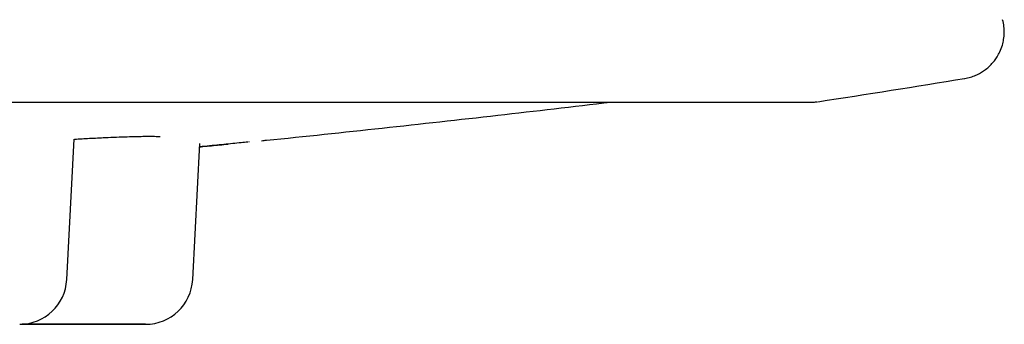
# Model space of a CAD drawing. Header units: millimetres. Extents: x 8 to 916, y 12 to 932.
# Tile 8 of 72: x 543.03 to 549.3, y 440.79 to 442.73. Entities that reach past the tile are written whole.
import ezdxf

# ---------------------------------------------------------------- set-up
doc = ezdxf.new("R2010")
doc.units = ezdxf.units.MM

msp = doc.modelspace()

# ---------------------------------------------------------------- linework, layer by layer
at = {"color": 7, "linetype": 'Continuous', "lineweight": 30}
for p, q in [((543.3266, 441.0752), (543.3733, 441.9683)), ((544.1284, 441.0753), (544.1737, 441.9396)), ((544.4876, 441.9504), (544.4846, 441.9501))]:
    msp.add_line(p, q, dxfattribs=at)
at = {"color": 7, "linetype": 'Continuous', "lineweight": 30, "flags": 128}
msp.add_lwpolyline([(543.0436, 440.7909), (543.0853, 440.7909), (543.1381, 440.7909), (543.1895, 440.7909), (543.2392, 440.7909), (543.2869, 440.7909), (543.332, 440.7909), (543.3743, 440.7909), (543.4134, 440.791), (543.4491, 440.791), (543.481, 440.791), (543.5089, 440.791), (543.5326, 440.791), (543.5518, 440.791), (543.5666, 440.791), (543.5766, 440.791), (543.5819, 440.791), (543.5825, 440.791), (543.5782, 440.791), (543.5692, 440.791), (543.5554, 440.791), (543.5371, 440.791), (543.5144, 440.791), (543.4874, 440.791), (543.4563, 440.791), (543.4215, 440.791), (543.3831, 440.7909), (543.3414, 440.7909), (543.2969, 440.7909), (543.2498, 440.7909), (543.2005, 440.7909), (543.1494, 440.7909), (543.0969, 440.7909), (543.0437, 440.7909)], dxfattribs=at)
at = {"color": 7, "linetype": 'Continuous', "lineweight": 30}
for centre, radius, start, end in [((531.402, 550.9405), 110.01, 278.73516, 279.22756), ((543.027, 441.0909), 0.3, 270.00481, 357.00481), ((543.8288, 441.091), 0.3, 270.00481, 357.00481)]:
    msp.add_arc(centre, radius, start, end, dxfattribs=at)
for points, knots in [([(549.0432, 442.3542), (549.0556, 442.3567), (549.0797, 442.3615), (549.1134, 442.3739), (549.1433, 442.3888), (549.1711, 442.4066), (549.1956, 442.4263), (549.2163, 442.447), (549.2341, 442.4682), (549.2516, 442.4933), (549.2694, 442.5263), (549.2834, 442.5636), (549.2924, 442.6034), (549.2961, 442.6432), (549.2945, 442.6855), (549.2883, 442.7136), (549.2851, 442.7279)], [0, 0, 0, 0, 0.079237, 0.15371, 0.222332, 0.284198, 0.355001, 0.411579, 0.458822, 0.518225, 0.59186, 0.678916, 0.752114, 0.830948, 0.914096, 1, 1, 1, 1]), ([(514.7438, 442.2014), (514.7438, 442.2014), (514.7437, 442.2014), (514.7445, 442.2014), (514.7468, 442.2014), (514.7538, 442.2014), (514.7653, 442.2014), (514.7811, 442.2014), (514.8011, 442.2014), (514.8254, 442.2014), (514.8538, 442.2014), (514.8864, 442.2014), (514.9232, 442.2014), (514.9641, 442.2015), (515.0092, 442.2015), (515.0585, 442.2015), (515.1119, 442.2015), (515.1694, 442.2015), (515.231, 442.2015), (515.2967, 442.2015), (515.3665, 442.2015), (515.4404, 442.2015), (515.5182, 442.2015), (515.6001, 442.2015), (515.686, 442.2015), (515.7759, 442.2015), (515.8697, 442.2015), (515.9675, 442.2015), (516.0692, 442.2015), (516.1747, 442.2016), (516.2841, 442.2016), (516.3973, 442.2016), (516.5144, 442.2016), (516.6351, 442.2016), (516.7597, 442.2016), (516.8879, 442.2016), (517.0198, 442.2016), (517.1553, 442.2016), (517.2945, 442.2017), (517.4372, 442.2017), (517.5834, 442.2017), (517.7332, 442.2017), (517.8864, 442.2017), (518.043, 442.2017), (518.203, 442.2017), (518.3663, 442.2017), (518.533, 442.2018), (518.7029, 442.2018), (518.876, 442.2018), (519.0523, 442.2018), (519.2317, 442.2018), (519.4141, 442.2018), (519.5997, 442.2019), (519.7882, 442.2019), (519.9796, 442.2019), (520.1739, 442.2019), (520.3711, 442.2019), (520.5711, 442.2019), (520.7738, 442.202), (520.9792, 442.202), (521.1872, 442.202), (521.3978, 442.202), (521.611, 442.202), (521.8266, 442.202), (522.0447, 442.2021), (522.2651, 442.2021), (522.4878, 442.2021), (522.7128, 442.2021), (522.94, 442.2021), (523.1693, 442.2022), (523.4008, 442.2022), (523.6342, 442.2022), (523.8696, 442.2022), (524.1069, 442.2022), (524.3461, 442.2023), (524.587, 442.2023), (524.8297, 442.2023), (525.0741, 442.2023), (525.32, 442.2023), (525.5675, 442.2024), (525.8164, 442.2024), (526.0668, 442.2024), (526.3185, 442.2024), (526.5715, 442.2024), (526.8258, 442.2025), (527.0812, 442.2025), (527.3377, 442.2025), (527.5952, 442.2025), (527.8537, 442.2026), (528.1131, 442.2026), (528.3733, 442.2026), (528.6343, 442.2026), (528.896, 442.2026), (529.1583, 442.2027), (529.4212, 442.2027), (529.6846, 442.2027), (529.9484, 442.2027), (530.2126, 442.2028), (530.4771, 442.2028), (530.7419, 442.2028), (531.0068, 442.2028), (531.2718, 442.2028), (531.5368, 442.2029), (531.8019, 442.2029), (532.0668, 442.2029), (532.3315, 442.2029), (532.5961, 442.203), (532.8603, 442.203), (533.1241, 442.203), (533.3876, 442.203), (533.6505, 442.203), (533.9128, 442.2031), (534.1746, 442.2031), (534.4356, 442.2031), (534.6959, 442.2031), (534.9553, 442.2032), (535.2138, 442.2032), (535.4714, 442.2032), (535.7279, 442.2032), (535.9834, 442.2032), (536.2377, 442.2033), (536.4908, 442.2033), (536.7426, 442.2033), (536.993, 442.2033), (537.242, 442.2033), (537.4896, 442.2034), (537.7356, 442.2034), (537.98, 442.2034), (538.2228, 442.2034), (538.4638, 442.2034), (538.7031, 442.2035), (538.9405, 442.2035), (539.176, 442.2035), (539.4095, 442.2035), (539.6411, 442.2035), (539.8705, 442.2036), (540.0978, 442.2036), (540.3229, 442.2036), (540.5458, 442.2036), (540.7663, 442.2036), (540.9845, 442.2037), (541.2002, 442.2037), (541.4135, 442.2037), (541.6243, 442.2037), (541.8324, 442.2037), (542.038, 442.2037), (542.2408, 442.2038), (542.4409, 442.2038), (542.6382, 442.2038), (542.8327, 442.2038), (543.0243, 442.2038), (543.213, 442.2038), (543.3986, 442.2039), (543.5813, 442.2039), (543.7608, 442.2039), (543.9373, 442.2039), (544.1106, 442.2039), (544.2806, 442.2039), (544.4474, 442.2039), (544.6109, 442.204), (544.7711, 442.204), (544.9279, 442.204), (545.0813, 442.204), (545.2312, 442.204), (545.3776, 442.204), (545.5205, 442.204), (545.6598, 442.204), (545.7956, 442.204), (545.9277, 442.2041), (546.0561, 442.2041), (546.1808, 442.2041), (546.3018, 442.2041), (546.419, 442.2041), (546.5324, 442.2041), (546.642, 442.2041), (546.7477, 442.2041), (546.8496, 442.2041), (546.9475, 442.2041), (547.0416, 442.2042), (547.1317, 442.2042), (547.2178, 442.2042), (547.2999, 442.2042), (547.378, 442.2042), (547.452, 442.2042), (547.522, 442.2042), (547.5879, 442.2042), (547.6498, 442.2042), (547.7075, 442.2042), (547.7611, 442.2042), (547.8106, 442.2042), (547.8559, 442.2042), (547.897, 442.2042), (547.934, 442.2042), (547.9669, 442.2042), (547.9955, 442.2042), (548.0199, 442.2042), (548.0402, 442.2042), (548.0562, 442.2042), (548.0681, 442.2042), (548.0755, 442.2042), (548.0784, 442.2042), (548.0783, 442.2042), (548.0782, 442.2042)], [0, 0, 0, 0, 0.000041, 0.001625, 0.005597, 0.010589, 0.015652, 0.020721, 0.025791, 0.030861, 0.035931, 0.041002, 0.046072, 0.051142, 0.056213, 0.061283, 0.066353, 0.071424, 0.076494, 0.081564, 0.086635, 0.091705, 0.096776, 0.101846, 0.106916, 0.111987, 0.117057, 0.122127, 0.127198, 0.132268, 0.137339, 0.142409, 0.147479, 0.15255, 0.15762, 0.16269, 0.167761, 0.172831, 0.177902, 0.182972, 0.188042, 0.193113, 0.198183, 0.203253, 0.208324, 0.213394, 0.218465, 0.223535, 0.228605, 0.233676, 0.238746, 0.243816, 0.248887, 0.253957, 0.259028, 0.264098, 0.269168, 0.274239, 0.279309, 0.284379, 0.28945, 0.29452, 0.299591, 0.304661, 0.309731, 0.314802, 0.319872, 0.324942, 0.330013, 0.335083, 0.340154, 0.345224, 0.350294, 0.355365, 0.360435, 0.365505, 0.370576, 0.375646, 0.380717, 0.385787, 0.390857, 0.395928, 0.400998, 0.406068, 0.411139, 0.416209, 0.42128, 0.42635, 0.43142, 0.436491, 0.441561, 0.446632, 0.451702, 0.456772, 0.461843, 0.466913, 0.471983, 0.477054, 0.482124, 0.487195, 0.492265, 0.497335, 0.502406, 0.507476, 0.512546, 0.517617, 0.522687, 0.527758, 0.532828, 0.537898, 0.542969, 0.548039, 0.553109, 0.55818, 0.56325, 0.568321, 0.573391, 0.578461, 0.583532, 0.588602, 0.593672, 0.598743, 0.603813, 0.608884, 0.613954, 0.619024, 0.624095, 0.629165, 0.634235, 0.639306, 0.644376, 0.649447, 0.654517, 0.659587, 0.664658, 0.669728, 0.674798, 0.679869, 0.684939, 0.69001, 0.69508, 0.70015, 0.705221, 0.710291, 0.715362, 0.720432, 0.725502, 0.730573, 0.735643, 0.740713, 0.745784, 0.750854, 0.755925, 0.760995, 0.766065, 0.771136, 0.776206, 0.781276, 0.786347, 0.791417, 0.796488, 0.801558, 0.806628, 0.811699, 0.816769, 0.821839, 0.82691, 0.83198, 0.837051, 0.842121, 0.847191, 0.852262, 0.857332, 0.862402, 0.867473, 0.872543, 0.877614, 0.882684, 0.887754, 0.892825, 0.897895, 0.902965, 0.908036, 0.913106, 0.918177, 0.923247, 0.928317, 0.933388, 0.938458, 0.943528, 0.948599, 0.953669, 0.958739, 0.96381, 0.96888, 0.97395, 0.979021, 0.984091, 0.989161, 0.99423, 0.999294, 1, 1, 1, 1]), ([(544.567, 441.9585), (544.5773, 441.9596), (544.8333, 441.9849), (545.3346, 442.0385), (546.0653, 442.1188), (546.5502, 442.1759), (546.7899, 442.2041)], [0, 0, 0, 0, 0.013921, 0.345086, 0.676262, 1, 1, 1, 1]), ([(546.7897, 442.2041), (546.8057, 442.2041), (546.8559, 442.2041), (546.9362, 442.2041), (547.0309, 442.2041), (547.1214, 442.2041), (547.208, 442.2041), (547.2905, 442.2042), (547.3691, 442.2042), (547.4436, 442.2042), (547.5141, 442.2042), (547.5805, 442.2042), (547.6428, 442.2042), (547.701, 442.2042), (547.7551, 442.2042), (547.805, 442.2042), (547.8508, 442.2042), (547.8925, 442.2042), (547.93, 442.2042), (547.9633, 442.2042), (547.9924, 442.2042), (548.0173, 442.2042), (548.038, 442.2042), (548.0546, 442.2042), (548.0669, 442.2042), (548.075, 442.2042), (548.078, 442.2042), (548.0785, 442.2042), (548.0787, 442.2042), (548.0788, 442.2042), (548.0793, 442.2042), (548.0798, 442.2042), (548.081, 442.2042), (548.0833, 442.2043), (548.0891, 442.2045), (548.0962, 442.2048), (548.1018, 442.2057), (548.1037, 442.2061)], [0, 0, 0, 0, 0.018633, 0.058684, 0.098735, 0.138786, 0.178837, 0.218888, 0.25894, 0.298991, 0.339042, 0.379093, 0.419144, 0.459195, 0.499246, 0.539298, 0.579349, 0.6194, 0.659451, 0.699503, 0.739554, 0.779606, 0.819658, 0.859711, 0.899765, 0.939822, 0.979897, 0.989967, 0.993004, 0.995167, 0.995817, 0.996334, 0.99651, 0.996744, 0.997464, 0.999116, 1, 1, 1, 1]), ([(543.3759, 441.9685), (543.4081, 441.9702), (543.4771, 441.974), (543.5656, 441.9782), (543.645, 441.9816), (543.7104, 441.9839), (543.7663, 441.9855), (543.8118, 441.9864), (543.8477, 441.9867), (543.8752, 441.9866), (543.8955, 441.9862), (543.9098, 441.9857), (543.9185, 441.9853), (543.9229, 441.9848), (543.922, 441.9851), (543.9219, 441.9851)], [0, 0, 0, 0, 0.107476, 0.231035, 0.328943, 0.428924, 0.522861, 0.610079, 0.690607, 0.764465, 0.831679, 0.89228, 0.946297, 0.993836, 1, 1, 1, 1]), ([(544.48, 441.9496), (544.4656, 441.9482), (544.4194, 441.9435), (544.3268, 441.9343), (544.2382, 441.9256), (544.1832, 441.9203), (544.1726, 441.9193)], [0, 0, 0, 0, 0.166874, 0.538321, 0.911124, 1, 1, 1, 1]), ([(544.1726, 441.9195), (544.1794, 441.9202), (544.2242, 441.9244), (544.2852, 441.9303), (544.3358, 441.9353), (544.3537, 441.9371)], [0, 0, 0, 0, 0.1032394, 0.6827732, 1, 1, 1, 1]), ([(543.0407, 440.7909), (543.0469, 440.7909), (543.0798, 440.7909), (543.139, 440.7909), (543.2176, 440.7909), (543.2963, 440.7909), (543.3739, 440.7909), (543.4491, 440.791), (543.5194, 440.791), (543.584, 440.791), (543.6425, 440.791), (543.688, 440.791), (543.7227, 440.791), (543.7492, 440.791), (543.7786, 440.791), (543.8061, 440.791), (543.8261, 440.791), (543.8279, 440.791), (543.8288, 440.791)], [0, 0, 0, 0, 0.014323, 0.07691, 0.1396, 0.202959, 0.271338, 0.339099, 0.406964, 0.475654, 0.544033, 0.611794, 0.656993, 0.702452, 0.748382, 0.83239, 0.915813, 1, 1, 1, 1]), ([(543.8288, 440.791), (543.8279, 440.791), (543.8259, 440.791), (543.8134, 440.791), (543.7938, 440.791), (543.7659, 440.791), (543.7298, 440.791), (543.6848, 440.791), (543.6322, 440.791), (543.5725, 440.791), (543.5068, 440.791), (543.4436, 440.791), (543.3852, 440.791), (543.3329, 440.7909), (543.2636, 440.7909), (543.1762, 440.7909), (543.0968, 440.7909), (543.0523, 440.7909), (543.0435, 440.7909)], [0, 0, 0, 0, 0.064088, 0.127654, 0.191272, 0.255513, 0.324934, 0.393727, 0.462625, 0.532361, 0.601782, 0.670574, 0.716461, 0.762612, 0.809242, 0.894432, 0.979126, 1, 1, 1, 1])]:
    msp.add_open_spline(points, degree=3, knots=knots, dxfattribs=at)

doc.saveas('drawing.dxf')
